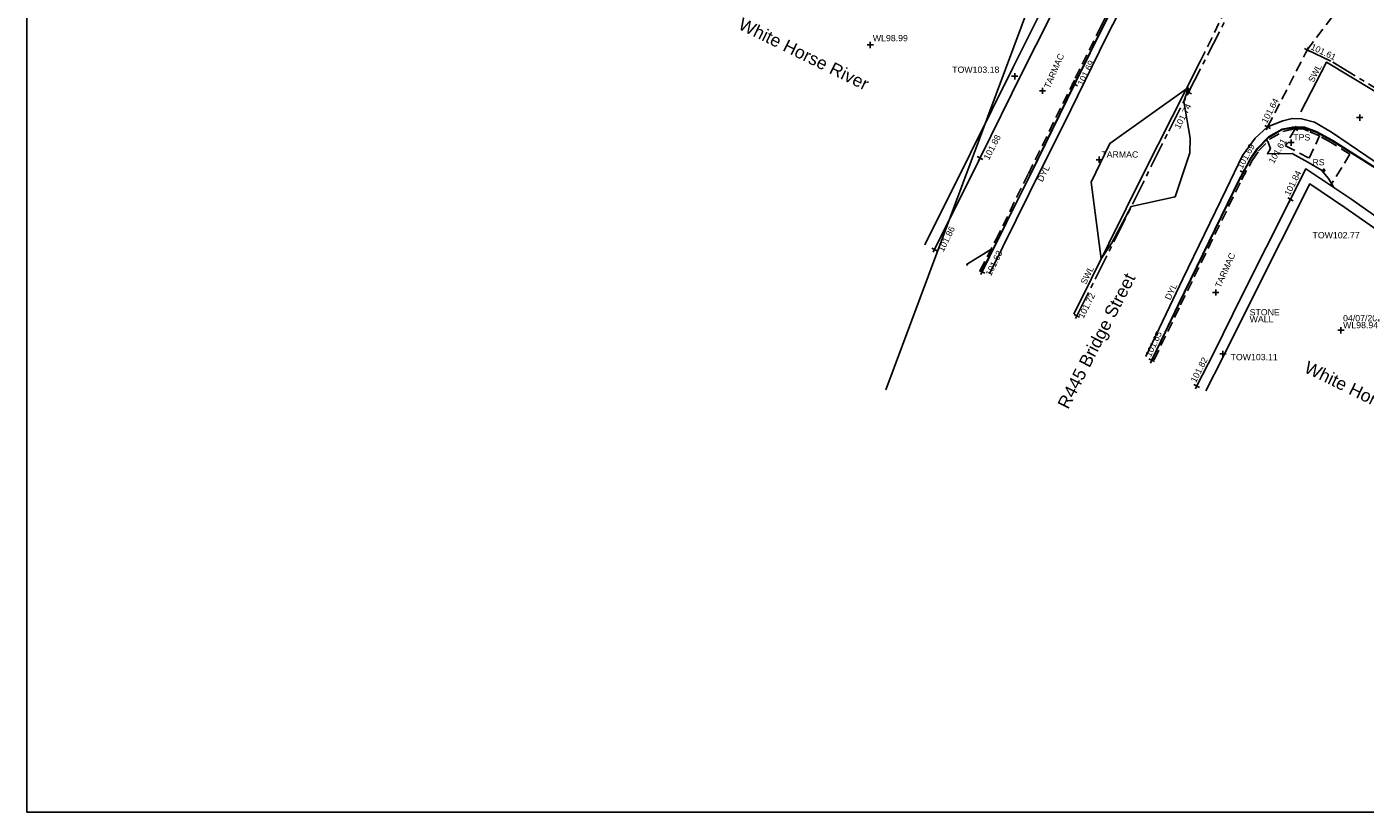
# Model space of a CAD drawing. Extents: x 635157 to 635442, y 694407 to 694910.
# Tile 1 of 104: x 635158 to 635222, y 694487 to 694524. Entities that reach past the tile are written whole.
import ezdxf

# ---------------------------------------------------------------- set-up
doc = ezdxf.new("R2010")
doc.units = 0
doc.header["$MEASUREMENT"] = 0
doc.linetypes.add('CENTER', pattern=[2, 1.25, -0.25, 0.25, -0.25])
doc.linetypes.add('DASHED', pattern=[0.75, 0.5, -0.25])
doc.layers.get('0').update_dxf_attribs({"color": 12, "linetype": 'CONTINUOUS'})
for name, color, linetype in [('CHANGE_OF_SURFACE', 7, 'DASHED'), ('CHANGE_OF_SURFACE_LVL', 7, 'CONTINUOUS'), ('CONTOURS_MINOR', 132, 'CONTINUOUS'), ('FORM_LINE', 92, 'DASHED'), ('FORM_LINE_LVL', 92, 'CONTINUOUS'), ('KERB_BOTTOM', 172, 'CONTINUOUS'), ('KERB_BOTTOM_LVL', 172, 'CONTINUOUS'), ('KERB_TOP', 2, 'CONTINUOUS'), ('LAYOUTS', 9, 'CONTINUOUS'), ('MARKINGS_DASHED_WHITE', 9, 'DASHED'), ('MARKINGS_DOUBLE_YELLOW', 9, 'CONTINUOUS'), ('MARKINGS_DOUBLE_YELLOW_TXT', 9, 'CONTINUOUS'), ('MARKINGS_WHITE_LINE', 9, 'CONTINUOUS'), ('MARKINGS_WHITE_LINE_TXT', 9, 'CONTINUOUS'), ('OVERHEAD_ELECTRIC', 1, 'OH_ELEC'), ('ROAD_CROWNLINE', 212, 'CENTER'), ('ROAD_CROWNLINE_LVL', 212, 'CONTINUOUS'), ('ROADSIGN', 132, 'CONTINUOUS'), ('ROADSIGN_TXT', 132, 'CONTINUOUS'), ('TEXT', 7, 'CONTINUOUS'), ('TEXT_RMK', 7, 'CONTINUOUS'), ('TEXT_TXT', 7, 'CONTINUOUS'), ('TOP_OF_WALL_LEVEL', 212, 'CONTINUOUS'), ('TOP_OF_WALL_LEVEL_TXT', 212, 'CONTINUOUS'), ('WALL', 12, 'CONTINUOUS'), ('WALL_LVL', 12, 'CONTINUOUS'), ('WALL_RMK', 12, 'CONTINUOUS'), ('WATER_LEVEL', 151, 'CONTINUOUS'), ('WATER_LEVEL_RMK', 151, 'CONTINUOUS'), ('WATER_LEVEL_TXT', 151, 'CONTINUOUS')]:
    doc.layers.add(name, color=color, linetype=linetype)
doc.styles.add('Arial', font='arial.ttf')
doc.linetypes.add('OH_ELEC', pattern='A,4,-0.4,["OE",Arial,S=0.36,R=0,X=0,Y=-0.18],-1.2', length=5.6)

# ---------------------------------------------------------------- blocks, each defined once
blk = doc.blocks.new('SPOT')
at = {"color": 0, "linetype": 'ByBlock', "flags": 128}
for points in [[(-0.5, 0), (0.5, 0)], [(0, 0.5), (0, -0.5)]]:
    blk.add_lwpolyline(points, dxfattribs=at)
blk = doc.blocks.new('MH_CIR2')
at = {"color": 0, "linetype": 'ByBlock', "flags": 128}
for points in [[(0.5, 0), (0.475, 0.154), (0.404, 0.293), (0.293, 0.404), (0.154, 0.475), (0, 0.5), (-0.154, 0.475), (-0.293, 0.404), (-0.404, 0.293), (-0.475, 0.154), (-0.5, 0), (-0.475, -0.154), (-0.404, -0.293), (-0.293, -0.404), (-0.154, -0.475), (0, -0.5), (0.154, -0.475), (0.293, -0.404), (0.404, -0.293), (0.475, -0.154)], [(-0.499, -0.033), (0.033, 0.499)], [(-0.496, 0.06), (-0.06, 0.496)], [(-0.488, -0.111), (0.111, 0.488)], [(-0.467, -0.18), (0.18, 0.467)], [(-0.467, 0.179), (-0.179, 0.467)], [(-0.438, -0.241), (0.241, 0.438)], [(-0.403, -0.296), (0.296, 0.403)], [(-0.362, -0.345), (0.345, 0.362)], [(-0.315, -0.388), (0.388, 0.315)], [(-0.263, -0.425), (0.425, 0.263)], [(-0.204, -0.456), (0.456, 0.204)], [(-0.138, -0.48), (0.48, 0.138)], [(-0.064, -0.496), (0.496, 0.064)], [(0.5, 0), (0.475, -0.154)], [(0.022, -0.5), (0.5, -0.022)], [(0.128, -0.483), (0.483, -0.128)], [(0.305, -0.396), (0.396, -0.305)]]:
    blk.add_lwpolyline(points, dxfattribs=at)

msp = doc.modelspace()

# ---------------------------------------------------------------- linework, layer by layer
at = {"layer": 'CHANGE_OF_SURFACE'}
for points in [[(635203.738, 694512.445, 101.705), (635204.498, 694513.927, 101.771), (635206.056, 694517.082, 101.828), (635208.302, 694521.662, 101.798), (635209.502, 694524.099, 101.762), (635211.768, 694528.499, 101.654), (635213.927, 694532.573, 101.602), (635216.031, 694536.51, 101.511), (635218.264, 694540.689, 101.411), (635219.452, 694542.884, 101.325), (635219.562, 694543.199, 101.324), (635219.625, 694543.642, 101.274), (635219.603, 694544.257, 101.259), (635219.493, 694544.75, 101.237), (635219.377, 694544.997, 101.211), (635218.951, 694545.31, 101.169), (635218.056, 694545.744, 101.168)], [(635212.078, 694508.187, 101.768), (635213.343, 694510.806, 101.821), (635216.263, 694516.799, 101.792), (635216.771, 694517.729, 101.782), (635217.078, 694518.182, 101.78), (635217.626, 694518.752, 101.742), (635218.238, 694519.109, 101.675), (635218.82, 694519.237, 101.607)], [(635221.446, 694518.017, 101.596), (635220.525, 694518.597, 101.611), (635219.992, 694518.894, 101.575)], [(635221.446, 694518.017, 101.596), (635220.525, 694516.522, 101.758)]]:
    msp.add_polyline3d(points, dxfattribs=at)
msp.add_polyline3d([(635218.82, 694519.237, 101.607), (635218.362, 694518.424, 101.712), (635219.499, 694517.83, 101.706), (635219.992, 694518.894, 101.575), (635219.468, 694519.119, 101.584), (635219.242, 694519.225, 101.586)], close=True, dxfattribs=at)
at = {"layer": 'CONTOURS_MINOR'}
for points in [[(635203.151, 694512.718, 101.75), (635203.095, 694512.747, 101.75), (635204.256, 694513.455, 101.75), (635204.336, 694513.415, 101.75), (635204.572, 694513.876, 101.75), (635205.012, 694514.759, 101.75), (635206.153, 694517.063, 101.75), (635207.329, 694519.455, 101.75), (635209.586, 694524.064, 101.75), (635209.834, 694524.549, 101.75), (635209.755, 694524.589, 101.75), (635209.499, 694527.03, 101.75), (635210.409, 694528.837, 101.75), (635209.539, 694529.496, 101.75), (635209.496, 694529.414, 101.75)], [(635212.059, 694508.183, 101.75), (635211.987, 694508.218, 101.75), (635212.382, 694509.047, 101.75), (635213.236, 694510.828, 101.75), (635216.171, 694516.841, 101.75), (635216.691, 694517.792, 101.75), (635216.906, 694518.108, 101.75), (635217.003, 694518.259, 101.75), (635217.448, 694518.705, 101.75), (635217.495, 694518.645, 101.75), (635217.511, 694518.633, 101.75), (635217.645, 694518.289, 101.75), (635217.499, 694518.047, 101.75), (635218.689, 694518.054, 101.75), (635219.438, 694517.642, 101.75), (635220.088, 694517.261, 101.75), (635220.424, 694516.856, 101.75), (635220.67, 694516.426, 101.75)]]:
    msp.add_polyline3d(points, dxfattribs=at)
for points in [[(635213.626, 694521.154, 101.75), (635209.948, 694518.541, 101.75), (635209.069, 694516.687, 101.75), (635209.546, 694513.015, 101.75), (635210.047, 694513.774, 101.75), (635210.984, 694515.524, 101.75), (635213.077, 694515.975, 101.75), (635213.79, 694518.09, 101.75), (635213.799, 694518.787, 101.75), (635213.503, 694520.552, 101.75), (635213.717, 694521.199, 101.75), (635213.626, 694521.154, 101.75)], [(635213.626, 694521.154, 101.75), (635213.626, 694521.154, 101.75)]]:
    msp.add_polyline3d(points, close=True, dxfattribs=at)
at = {"layer": 'FORM_LINE'}
msp.add_polyline3d([(635217.507, 694519.328, 101.64), (635219.404, 694523.01, 101.605), (635221.247, 694525.46, 101.592)], dxfattribs=at)
at = {"layer": 'KERB_BOTTOM'}
for points in [[(635203.842, 694512.394, 101.626), (635204.548, 694513.823, 101.655), (635206.166, 694517.078, 101.694), (635208.271, 694521.36, 101.688), (635208.411, 694521.644, 101.688), (635209.617, 694524.105, 101.654), (635211.843, 694528.443, 101.566), (635212.813, 694530.268, 101.526), (635213.982, 694532.468, 101.477), (635216.129, 694536.482, 101.39), (635217.535, 694539.083, 101.337), (635218.345, 694540.581, 101.307), (635219.593, 694542.877, 101.265), (635219.669, 694543.189, 101.256), (635219.747, 694543.642, 101.242), (635219.715, 694544.272, 101.239), (635219.6, 694544.786, 101.217), (635219.467, 694545.071, 101.191), (635219.009, 694545.407, 101.149), (635218.105, 694545.845, 101.148)], [(635211.96, 694508.161, 101.652), (635213.225, 694510.818, 101.711), (635216.163, 694516.838, 101.699), (635216.333, 694517.154, 101.695), (635216.693, 694517.818, 101.685), (635217.002, 694518.299, 101.681), (635217.555, 694518.853, 101.652), (635218.2, 694519.215, 101.605), (635218.708, 694519.318, 101.587), (635219.271, 694519.32, 101.571), (635219.832, 694519.11, 101.56), (635220.624, 694518.681, 101.565), (635223.031, 694517.154, 101.483)]]:
    msp.add_polyline3d(points, dxfattribs=at)
at = {"layer": 'KERB_TOP'}
for points in [[(635203.818, 694512.404, 101.705), (635204.578, 694513.887, 101.771), (635206.136, 694517.042, 101.828), (635208.382, 694521.622, 101.798), (635209.582, 694524.059, 101.762), (635211.847, 694528.458, 101.654), (635214.006, 694532.531, 101.602), (635216.11, 694536.468, 101.511), (635218.343, 694540.647, 101.411), (635219.534, 694542.848, 101.325), (635219.649, 694543.178, 101.324), (635219.715, 694543.637, 101.274), (635219.692, 694544.269, 101.259), (635219.578, 694544.779, 101.237), (635219.448, 694545.056, 101.211), (635218.997, 694545.387, 101.169), (635218.095, 694545.824, 101.168)], [(635211.992, 694508.228, 101.768), (635213.257, 694510.847, 101.821), (635216.178, 694516.843, 101.792), (635216.69, 694517.779, 101.782), (635217.004, 694518.242, 101.78), (635217.566, 694518.828, 101.742), (635218.205, 694519.201, 101.675), (635218.791, 694519.289, 101.605), (635219.234, 694519.271, 101.584), (635219.83, 694519.08, 101.577), (635220.573, 694518.679, 101.611), (635222.98, 694517.166, 101.572)]]:
    msp.add_polyline3d(points, dxfattribs=at)
at = {"layer": 'LAYOUTS', "linetype": 'ByBlock'}
msp.add_lwpolyline([(635158.113, 694486.527), (635318.313, 694486.527), (635318.313, 694581.127), (635158.113, 694581.127)], close=True, dxfattribs=at)
at = {"layer": 'MARKINGS_DASHED_WHITE'}
msp.add_polyline3d([(635214.303, 694522.492, 101.735), (635217.311, 694528.659, 101.611)], dxfattribs=at)
at = {"layer": 'MARKINGS_DOUBLE_YELLOW'}
for points in [[(635204.19, 694512.304, 101.631), (635206.107, 694516.169, 101.697), (635208.092, 694520.142, 101.699), (635209.788, 694523.634, 101.664), (635211.867, 694527.698, 101.583), (635213.656, 694531.122, 101.512), (635216.188, 694535.874, 101.401), (635218.381, 694539.821, 101.328), (635219.739, 694542.412, 101.268), (635220.129, 694543.404, 101.256)], [(635211.678, 694508.345, 101.655), (635213.453, 694512.051, 101.72), (635215.519, 694516.331, 101.709), (635216.308, 694517.965, 101.691), (635216.908, 694518.794, 101.673), (635217.507, 694519.328, 101.64), (635218.229, 694519.625, 101.601), (635218.68, 694519.737, 101.586), (635219.137, 694519.718, 101.577), (635219.744, 694519.559, 101.568), (635220.568, 694519.078, 101.563), (635223.107, 694517.362, 101.483), (635225.793, 694515.654, 101.355), (635227.641, 694514.2, 101.224), (635229.778, 694512.233, 101.044)]]:
    msp.add_polyline3d(points, dxfattribs=at)
at = {"layer": 'MARKINGS_WHITE_LINE'}
for points in [[(635208.232, 694510.369, 101.721), (635211.588, 694517.127, 101.795), (635214.303, 694522.492, 101.735)], [(635219.099, 694520.046, 101.583), (635220.332, 694522.431, 101.584), (635224.83, 694519.718, 101.443), (635228.024, 694517.468, 101.292), (635230.141, 694515.639, 101.152), (635232.031, 694513.576, 100.983)]]:
    msp.add_polyline3d(points, dxfattribs=at)
at = {"layer": 'OVERHEAD_ELECTRIC'}
msp.add_polyline3d([(635207.55, 694555.659, 102.881), (635219.059, 694551.4, 108.13), (635207.801, 694529.723, 108.772), (635199.227, 694506.75, 107.327)], dxfattribs=at)
at = {"layer": 'ROAD_CROWNLINE'}
for points in [[(635208.377, 694510.287, 101.715), (635209.251, 694512.043, 101.727), (635212.776, 694519.122, 101.774), (635213.725, 694520.987, 101.743), (635217.286, 694527.988, 101.625)], [(635219.404, 694523.01, 101.605), (635220.627, 694522.424, 101.583), (635224.065, 694520.343, 101.462)]]:
    msp.add_polyline3d(points, dxfattribs=at)
at = {"layer": 'WALL'}
for points in [[(635201.563, 694513.465, 101.857), (635203.742, 694517.843, 101.878), (635205.779, 694521.965, 101.861), (635207.749, 694525.896, 101.824), (635209.543, 694529.507, 101.748), (635209.975, 694530.372, 101.735), (635208.09, 694531.314, 101.673), (635203.813, 694533.428, 101.414)], [(635201.108, 694513.692, 101.857), (635203.286, 694518.069, 101.878), (635205.324, 694522.192, 101.861), (635207.294, 694526.123, 101.824), (635209.088, 694529.734, 101.748), (635209.293, 694530.144, 101.735), (635207.864, 694530.859, 101.673), (635203.588, 694532.972, 101.414)], [(635214.117, 694506.928, 101.819), (635214.926, 694508.512, 101.87), (635216.293, 694511.272, 101.893), (635218.603, 694515.865, 101.841), (635219.335, 694517.321, 101.825), (635221.484, 694515.879, 101.704), (635223.551, 694514.441, 101.577)], [(635214.557, 694506.704, 101.819), (635215.367, 694508.29, 101.87), (635216.735, 694511.052, 101.893), (635219.525, 694516.599, 101.825), (635221.205, 694515.471, 101.704), (635223.268, 694514.037, 101.577)]]:
    msp.add_polyline3d(points, dxfattribs=at)

# ---------------------------------------------------------------- block references
at = {"layer": 'CHANGE_OF_SURFACE_LVL', "xscale": 0.3, "yscale": 0.3, "zscale": 0.3, "rotation": 60.60545300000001}
msp.add_blockref('SPOT', (635218.82, 694519.237, 101.607), dxfattribs=at)
at = {"layer": 'FORM_LINE_LVL', "xscale": 0.3, "yscale": 0.3, "zscale": 0.3, "rotation": 62.742062}
msp.add_blockref('SPOT', (635217.507, 694519.328, 101.64), dxfattribs=at)
at = {"layer": 'KERB_BOTTOM_LVL', "xscale": 0.3, "yscale": 0.3, "zscale": 0.3}
for p, rotation in [((635208.271, 694521.36, 101.688), 63.81768800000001), ((635216.333, 694517.154, 101.695), 61.594753), ((635203.842, 694512.394, 101.626), 63.708244), ((635211.96, 694508.161, 101.652), 64.54084)]:
    msp.add_blockref('SPOT', p, dxfattribs=dict(at, rotation=rotation))
at = {"layer": 'ROAD_CROWNLINE_LVL', "xscale": 0.3, "yscale": 0.3, "zscale": 0.3}
for p, rotation in [((635219.404, 694523.01, 101.605), 334.398621), ((635213.725, 694520.987, 101.743), 63.03825), ((635208.377, 694510.287, 101.715), 63.53101000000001)]:
    msp.add_blockref('SPOT', p, dxfattribs=dict(at, rotation=rotation))
at = {"layer": 'ROADSIGN', "xscale": 0.1, "yscale": 0.1, "zscale": 0.1}
msp.add_blockref('MH_CIR2', (635220.198, 694517.252, 101.739), dxfattribs=at)
at = {"layer": 'TEXT', "xscale": 0.3, "yscale": 0.3, "zscale": 0.3}
for p in [(635206.732, 694521.056, 101.833), (635221.918, 694519.774, 101.527), (635218.635, 694518.579, 101.682), (635209.449, 694517.758, 101.748), (635215.024, 694511.404, 101.856)]:
    msp.add_blockref('SPOT', p, dxfattribs=at)
at = {"layer": 'TOP_OF_WALL_LEVEL', "xscale": 0.3, "yscale": 0.3, "zscale": 0.3}
for p in [(635205.404, 694521.752, 103.182), (635215.367, 694508.465, 103.114)]:
    msp.add_blockref('SPOT', p, dxfattribs=at)
at = {"layer": 'WALL_LVL'}
for p, xscale, yscale, zscale, rotation in [((635203.742, 694517.843, 101.878), 0.3, 0.3, 0.3, 62.81049699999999), ((635218.603, 694515.865, 101.841), 0.3, 0.3, 0.3, 63.302494), ((635201.563, 694513.465, 101.857), 0.3000000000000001, 0.3000000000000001, 0.3000000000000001, 63.859085), ((635214.117, 694506.928, 101.819), 0.3, 0.3, 0.3, 62.94512900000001)]:
    msp.add_blockref('SPOT', p, dxfattribs=dict(at, xscale=xscale, yscale=yscale, zscale=zscale, rotation=rotation))
at = {"layer": 'WATER_LEVEL', "xscale": 0.3, "yscale": 0.3, "zscale": 0.3}
for p in [(635198.487, 694523.25, 98.99), (635221.02, 694509.593, 98.94)]:
    msp.add_blockref('SPOT', p, dxfattribs=at)

# ---------------------------------------------------------------- texts
at = {"layer": 'CHANGE_OF_SURFACE_LVL', "style": 'Arial'}
msp.add_text('101.61', height=0.3, rotation=60.60545, dxfattribs=at).set_placement((635217.799, 694517.543))
at = {"layer": 'FORM_LINE_LVL', "style": 'Arial'}
msp.add_text('101.64', height=0.3, rotation=62.74206, dxfattribs=at).set_placement((635217.464, 694519.463))
at = {"layer": 'KERB_BOTTOM_LVL', "style": 'Arial'}
for s, rotation, p in [('101.69', 63.81769, (635208.661, 694521.268)), ('101.69', 61.59475, (635216.293, 694517.289)), ('101.63', 63.70824, (635204.262, 694512.167)), ('101.65', 64.54084, (635211.913, 694508.294))]:
    msp.add_text(s, height=0.3, rotation=rotation, dxfattribs=at).set_placement(p)
at = {"layer": 'MARKINGS_DOUBLE_YELLOW_TXT', "style": 'Arial'}
for rotation, p in [(62.90731, (635206.727, 694516.67)), (64.40777, (635212.845, 694511.014))]:
    msp.add_text('DYL', height=0.3, rotation=rotation, dxfattribs=at).set_placement(p)
at = {"layer": 'MARKINGS_WHITE_LINE_TXT', "style": 'Arial'}
for rotation, p in [(62.66189, (635219.699, 694521.425)), (63.59116, (635208.809, 694511.757))]:
    msp.add_text('SWL', height=0.3, rotation=rotation, dxfattribs=at).set_placement(p)
at = {"layer": 'ROAD_CROWNLINE_LVL', "style": 'Arial'}
for s, rotation, p in [('101.61', 334.39862, (635219.537, 694523.057)), ('101.74', 63.03825, (635213.296, 694519.197)), ('101.72', 63.53101, (635208.693, 694510.133))]:
    msp.add_text(s, height=0.3, rotation=rotation, dxfattribs=at).set_placement(p)
at = {"layer": 'ROADSIGN_TXT', "style": 'Arial'}
msp.add_text('RS', height=0.3, dxfattribs=at).set_placement((635219.654, 694517.49))
at = {"layer": 'TEXT_RMK', "style": 'Arial'}
msp.add_text('R445 Bridge Street', height=0.6, rotation=62.92778, dxfattribs=at).set_placement((635207.959, 694505.777))
at = {"layer": 'TEXT_TXT', "style": 'Arial'}
for rotation, p in [(66.28458, (635207.07, 694521.139)), (65.948, (635215.252, 694511.6))]:
    msp.add_text('TARMAC', height=0.3, rotation=rotation, dxfattribs=at).set_placement(p)
for s, p in [('TPS', (635218.735, 694518.679)), ('TARMAC', (635209.549, 694517.858))]:
    msp.add_text(s, height=0.3, dxfattribs=at).set_placement(p)
at = {"layer": 'TOP_OF_WALL_LEVEL_TXT', "style": 'Arial'}
for s, p in [('TOW103.18', (635202.41, 694521.918)), ('TOW102.77', (635219.656, 694513.995)), ('TOW103.11', (635215.735, 694508.163))]:
    msp.add_text(s, height=0.3, dxfattribs=at).set_placement(p)
at = {"layer": 'WALL_LVL', "style": 'Arial'}
for s, rotation, p in [('101.88', 62.8105, (635204.163, 694517.72)), ('101.84', 63.30249, (635218.558, 694516)), ('101.86', 63.85909, (635201.991, 694513.321)), ('101.82', 62.94513, (635214.073, 694507.063))]:
    msp.add_text(s, height=0.3, rotation=rotation, dxfattribs=at).set_placement(p)
at = {"layer": 'WALL_RMK', "style": 'Arial'}
for s, p in [('WALL', (635216.647, 694509.977)), ('STONE', (635216.647, 694510.307))]:
    msp.add_text(s, height=0.3, dxfattribs=at).set_placement(p)
at = {"layer": 'WATER_LEVEL_RMK', "style": 'Arial'}
for p in [(635192.122, 694524.041), (635219.206, 694507.611)]:
    msp.add_text('White Horse River', height=0.6, rotation=334.01346, dxfattribs=at).set_placement(p)
at = {"layer": 'WATER_LEVEL_TXT', "style": 'Arial'}
for s, p in [('WL98.99', (635198.61, 694523.43)), ('04/07/2025', (635221.12, 694510.023)), ('WL98.94', (635221.12, 694509.693))]:
    msp.add_text(s, height=0.3, dxfattribs=at).set_placement(p)

doc.saveas('drawing.dxf')
